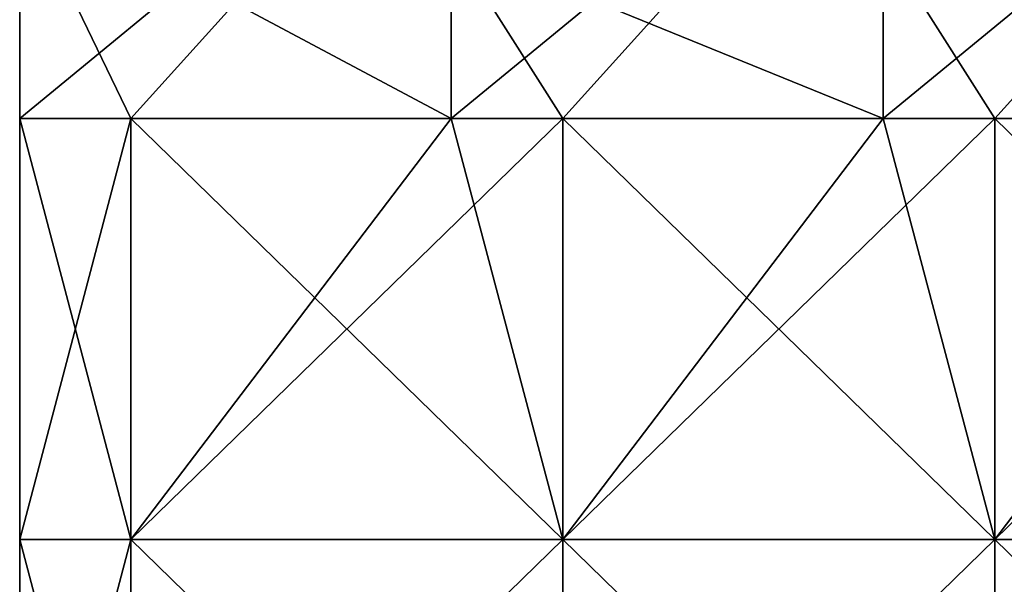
# Model space of a CAD drawing. Extents: x -55 to 55, y -129 to 11.
# Tile 16 of 44: x -41.5 to -32.93, y -5.06 to -0.14. Entities that reach past the tile are written whole.
import ezdxf

# ---------------------------------------------------------------- set-up
doc = ezdxf.new("R2010")
doc.units = 0
doc.header["$LTSCALE"] = 41.718519
for name, color, linetype in [('132', 7, 'CONTINUOUS'), ('133', 7, 'CONTINUOUS'), ('139', 7, 'CONTINUOUS'), ('140', 7, 'CONTINUOUS'), ('152', 7, 'CONTINUOUS'), ('153', 7, 'CONTINUOUS')]:
    doc.layers.add(name, color=color, linetype=linetype)

msp = doc.modelspace()

# ---------------------------------------------------------------- linework, layer by layer
at = {"layer": '132', "linetype": 'CONTINUOUS'}
for points in [[(-40.533, -1, -102), (-37.7446, 2.0902, -102.4894), (-41.5, -1, -102), (-40.533, -1, -102)], [(-41.5, -1, -102), (-37.7446, 2.0902, -102.4894), (-41.5, 1.5915, -102.3418), (-41.5, -1, -102)], [(-37.7446, -1, -102), (-37.7446, 2.0902, -102.4894), (-40.533, -1, -102), (-37.7446, -1, -102)], [(-36.7738, -1, -102), (-33.9854, 2.0902, -102.4894), (-37.7446, -1, -102), (-36.7738, -1, -102)], [(-37.7446, -1, -102), (-33.9854, 2.0902, -102.4894), (-37.7446, 2.0902, -102.4894), (-37.7446, -1, -102)], [(-33.9854, -1, -102), (-33.9854, 2.0902, -102.4894), (-36.7738, -1, -102), (-33.9854, -1, -102)], [(-33.0146, -1, -102), (-30.2262, 2.0902, -102.4894), (-33.9854, -1, -102), (-33.0146, -1, -102)], [(-33.9854, -1, -102), (-30.2262, 2.0902, -102.4894), (-33.9854, 2.0902, -102.4894), (-33.9854, -1, -102)], [(-30.2262, -1, -102), (-30.2262, 2.0902, -102.4894), (-33.0146, -1, -102), (-30.2262, -1, -102)]]:
    msp.add_3dface(points, dxfattribs=at)
at = {"layer": '133', "linetype": 'CONTINUOUS'}
for points in [[(-40.533, -1, -102), (-41.5, -1, -102), (-41.5, -4.6667, -102), (-40.533, -1, -102)], [(-40.533, -4.6667, -102), (-40.533, -1, -102), (-41.5, -4.6667, -102), (-40.533, -4.6667, -102)], [(-36.7738, -1, -102), (-37.7446, -1, -102), (-40.533, -4.6667, -102), (-36.7738, -1, -102)], [(-36.7738, -4.6667, -102), (-36.7738, -1, -102), (-40.533, -4.6667, -102), (-36.7738, -4.6667, -102)], [(-37.7446, -1, -102), (-40.533, -1, -102), (-40.533, -4.6667, -102), (-37.7446, -1, -102)], [(-33.0146, -1, -102), (-33.9854, -1, -102), (-36.7738, -4.6667, -102), (-33.0146, -1, -102)], [(-33.0146, -4.6667, -102), (-33.0146, -1, -102), (-36.7738, -4.6667, -102), (-33.0146, -4.6667, -102)], [(-33.9854, -1, -102), (-36.7738, -1, -102), (-36.7738, -4.6667, -102), (-33.9854, -1, -102)], [(-29.2554, -1, -102), (-30.2262, -1, -102), (-33.0146, -4.6667, -102), (-29.2554, -1, -102)], [(-29.2554, -4.6667, -102), (-29.2554, -1, -102), (-33.0146, -4.6667, -102), (-29.2554, -4.6667, -102)], [(-30.2262, -1, -102), (-33.0146, -1, -102), (-33.0146, -4.6667, -102), (-30.2262, -1, -102)], [(-40.533, -8.3333, -102), (-40.533, -4.6667, -102), (-41.5, -8.3333, -102), (-40.533, -8.3333, -102)], [(-41.5, -8.3333, -102), (-40.533, -4.6667, -102), (-41.5, -4.6667, -102), (-41.5, -8.3333, -102)], [(-36.7738, -8.3333, -102), (-36.7738, -4.6667, -102), (-40.533, -8.3333, -102), (-36.7738, -8.3333, -102)], [(-40.533, -8.3333, -102), (-36.7738, -4.6667, -102), (-40.533, -4.6667, -102), (-40.533, -8.3333, -102)], [(-33.0146, -8.3333, -102), (-33.0146, -4.6667, -102), (-36.7738, -8.3333, -102), (-33.0146, -8.3333, -102)], [(-36.7738, -8.3333, -102), (-33.0146, -4.6667, -102), (-36.7738, -4.6667, -102), (-36.7738, -8.3333, -102)], [(-29.2554, -8.3333, -102), (-29.2554, -4.6667, -102), (-33.0146, -8.3333, -102), (-29.2554, -8.3333, -102)], [(-33.0146, -8.3333, -102), (-29.2554, -4.6667, -102), (-33.0146, -4.6667, -102), (-33.0146, -8.3333, -102)]]:
    msp.add_3dface(points, dxfattribs=at)
at = {"layer": '139', "linetype": 'CONTINUOUS'}
for points in [[(-41.5, -1, -102), (-41.5, 1.5915, -102.3418), (-41.5, 2.7876, -102.7452), (-41.5, -1, -102)], [(-41.5, -1, -102), (-41.5, 2.7876, -102.7452), (-41.5, -1, -105), (-41.5, -1, -102)], [(-41.5, 2.7876, -102.7452), (-41.5, 2.7554, -105.5792), (-41.5, -1, -105), (-41.5, 2.7876, -102.7452)], [(-41.5, 2.7554, -105.5792), (-41.5, 2.7554, -108.3341), (-41.5, -1, -108), (-41.5, 2.7554, -105.5792)], [(-41.5, -1, -105), (-41.5, 2.7554, -105.5792), (-41.5, -1, -108), (-41.5, -1, -105)], [(-41.5, -1, -108), (-41.5, 2.7554, -108.3341), (-41.5, 1.0027, -108.5376), (-41.5, -1, -108)]]:
    msp.add_3dface(points, dxfattribs=at)
at = {"layer": '140', "linetype": 'CONTINUOUS'}
for points in [[(-41.5, -4.6667, -102), (-41.5, -1, -102), (-41.5, -4.6667, -108), (-41.5, -4.6667, -102)], [(-41.5, -1, -102), (-41.5, -1, -105), (-41.5, -4.6667, -108), (-41.5, -1, -102)], [(-41.5, -1, -105), (-41.5, -1, -108), (-41.5, -4.6667, -108), (-41.5, -1, -105)], [(-41.5, -8.3333, -102), (-41.5, -4.6667, -102), (-41.5, -8.3333, -108), (-41.5, -8.3333, -102)], [(-41.5, -8.3333, -108), (-41.5, -4.6667, -102), (-41.5, -4.6667, -108), (-41.5, -8.3333, -108)]]:
    msp.add_3dface(points, dxfattribs=at)
at = {"layer": '152', "linetype": 'CONTINUOUS'}
for points in [[(-41.5, -4.6667, -108), (-41.5, -1, -108), (-40.533, -4.6667, -108), (-41.5, -4.6667, -108)], [(-40.533, -4.6667, -108), (-41.5, -1, -108), (-40.533, -1, -108), (-40.533, -4.6667, -108)], [(-40.533, -4.6667, -108), (-40.533, -1, -108), (-36.7738, -4.6667, -108), (-40.533, -4.6667, -108)], [(-40.533, -1, -108), (-37.7446, -1, -108), (-36.7738, -4.6667, -108), (-40.533, -1, -108)], [(-36.7738, -4.6667, -108), (-37.7446, -1, -108), (-36.7738, -1, -108), (-36.7738, -4.6667, -108)], [(-36.7738, -4.6667, -108), (-36.7738, -1, -108), (-33.0146, -4.6667, -108), (-36.7738, -4.6667, -108)], [(-36.7738, -1, -108), (-33.9854, -1, -108), (-33.0146, -4.6667, -108), (-36.7738, -1, -108)], [(-33.0146, -4.6667, -108), (-33.9854, -1, -108), (-33.0146, -1, -108), (-33.0146, -4.6667, -108)], [(-33.0146, -4.6667, -108), (-33.0146, -1, -108), (-29.2554, -4.6667, -108), (-33.0146, -4.6667, -108)], [(-33.0146, -1, -108), (-30.2262, -1, -108), (-29.2554, -4.6667, -108), (-33.0146, -1, -108)], [(-41.5, -8.3333, -108), (-41.5, -4.6667, -108), (-40.533, -8.3333, -108), (-41.5, -8.3333, -108)], [(-40.533, -8.3333, -108), (-41.5, -4.6667, -108), (-40.533, -4.6667, -108), (-40.533, -8.3333, -108)], [(-40.533, -8.3333, -108), (-40.533, -4.6667, -108), (-36.7738, -8.3333, -108), (-40.533, -8.3333, -108)], [(-36.7738, -8.3333, -108), (-40.533, -4.6667, -108), (-36.7738, -4.6667, -108), (-36.7738, -8.3333, -108)], [(-36.7738, -8.3333, -108), (-36.7738, -4.6667, -108), (-33.0146, -8.3333, -108), (-36.7738, -8.3333, -108)], [(-33.0146, -8.3333, -108), (-36.7738, -4.6667, -108), (-33.0146, -4.6667, -108), (-33.0146, -8.3333, -108)], [(-33.0146, -8.3333, -108), (-33.0146, -4.6667, -108), (-29.2554, -8.3333, -108), (-33.0146, -8.3333, -108)], [(-29.2554, -8.3333, -108), (-33.0146, -4.6667, -108), (-29.2554, -4.6667, -108), (-29.2554, -8.3333, -108)]]:
    msp.add_3dface(points, dxfattribs=at)
at = {"layer": '153', "linetype": 'CONTINUOUS'}
for points in [[(-41.5, -1, -108), (-41.5, 1.0027, -108.5376), (-40.533, -1, -108), (-41.5, -1, -108)], [(-40.533, -1, -108), (-41.5, 1.0027, -108.5376), (-37.7446, -1, -108), (-40.533, -1, -108)], [(-37.7446, -1, -108), (-41.5, 1.0027, -108.5376), (-37.7446, 0.5307, -108.3045), (-37.7446, -1, -108)], [(-36.7738, -1, -108), (-37.7446, -1, -108), (-37.7446, 0.5307, -108.3045), (-36.7738, -1, -108)], [(-33.9854, -1, -108), (-36.7738, -1, -108), (-37.7446, 0.5307, -108.3045), (-33.9854, -1, -108)], [(-33.9854, -1, -108), (-37.7446, 0.5307, -108.3045), (-33.9854, 0.5307, -108.3045), (-33.9854, -1, -108)], [(-33.0146, -1, -108), (-33.9854, -1, -108), (-33.9854, 0.5307, -108.3045), (-33.0146, -1, -108)], [(-30.2262, -1, -108), (-33.0146, -1, -108), (-33.9854, 0.5307, -108.3045), (-30.2262, -1, -108)], [(-30.2262, -1, -108), (-33.9854, 0.5307, -108.3045), (-30.2262, 0.5307, -108.3045), (-30.2262, -1, -108)]]:
    msp.add_3dface(points, dxfattribs=at)

doc.saveas('drawing.dxf')
